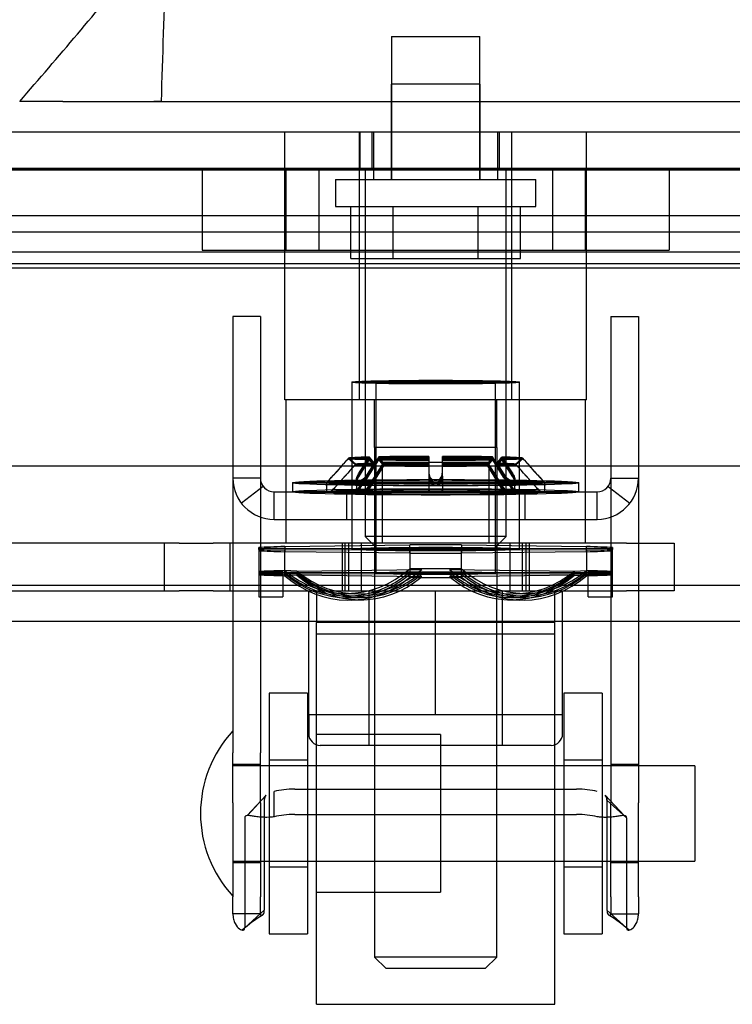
# Model space of a CAD drawing. Header units: inches. Extents: x 1 to 359, y -2 to 239.
# Tile 76 of 99: x 125.63 to 127.5, y 218.68 to 221.26. Entities that reach past the tile are written whole.
import ezdxf
from ezdxf.lldxf.tags import DXFTag

# ---------------------------------------------------------------- set-up
doc = ezdxf.new("R2010")
doc.units = ezdxf.units.IN
doc.header["$MEASUREMENT"] = 0
for name, color, linetype in [('COM70220', 7, 'Continuous'), ('COM70838', 7, 'Continuous'), ('COM70839-3', 7, 'Continuous'), ('COM71195-6', 7, 'Continuous'), ('COM71302-1', 7, 'Continuous'), ('COM71303-1', 7, 'Continuous'), ('Default', 7, 'Continuous'), ('HAN13068', 7, 'Continuous'), ('HAN13068_NUT', 7, 'Continuous'), ('HAN13068_SCREW', 7, 'Continuous'), ('HAN_NUT', 7, 'Continuous'), ('NTS18147', 7, 'Continuous'), ('ROL87452', 7, 'Continuous'), ('RVT17786', 7, 'Continuous'), ('RVT19000', 7, 'Continuous'), ('SPC87322', 7, 'Continuous'), ('STD26122', 7, 'Continuous'), ('WAF25376', 7, 'Continuous'), ('WAM30038', 7, 'Continuous')]:
    doc.layers.add(name, color=color, linetype=linetype)
tags = doc.linetypes.add('HIDDEN2', pattern=[0.1875, 0.125, -0.0625]).pattern_tags.tags
tags[6:7] = [DXFTag(74, 4), DXFTag(75, 0), DXFTag(340, '0'), DXFTag(46, 0.0), DXFTag(50, 0.0), DXFTag(44, 0.0), DXFTag(45, 0.0)]
tags[4:5] = [DXFTag(74, 4), DXFTag(75, 0), DXFTag(340, '0'), DXFTag(46, 0.0), DXFTag(50, 0.0), DXFTag(44, 0.0), DXFTag(45, 0.0)]

# ---------------------------------------------------------------- blocks, each defined once
blk = doc.blocks.new('SE3')
at = {"layer": 'COM70220', "color": 7, "linetype": 'HIDDEN2'}
for p, q in [((124.8294, 220.8729), (145.2974, 220.8729)), ((124.8294, 220.8719), (145.2974, 220.8719)), ((124.8294, 220.8699), (145.2974, 220.8699)), ((124.8294, 220.6239), (145.2974, 220.6239))]:
    blk.add_line(p, q, dxfattribs=at)
at = {"layer": 'COM70838', "color": 7, "linetype": 'HIDDEN2'}
for p, q in [((126.0488, 219.8919), (125.3354, 219.8919)), ((126.0089, 219.8919), (126.0089, 219.7669)), ((126.0488, 219.8919), (126.1372, 219.8919)), ((127.2204, 219.8919), (126.1372, 219.8919)), ((126.1819, 219.7669), (126.1819, 219.8919)), ((126.4754, 219.8919), (126.4754, 219.7669)), ((126.5254, 219.8919), (126.5254, 219.7669)), ((126.9154, 219.7669), (126.9154, 219.8919)), ((126.9654, 219.8919), (126.9654, 219.7669)), ((127.2204, 219.8919), (127.3454, 219.8919)), ((127.3454, 219.8919), (127.3454, 219.7669)), ((125.3904, 219.7669), (126.0488, 219.7669)), ((126.1372, 219.7669), (126.0488, 219.7669)), ((126.1372, 219.7669), (126.7027, 219.7669)), ((126.7381, 219.7669), (127.2204, 219.7669)), ((127.3454, 219.7669), (127.2204, 219.7669))]:
    blk.add_line(p, q, dxfattribs=at)
at = {"layer": 'COM70839-3', "color": 7, "linetype": 'HIDDEN2'}
for p, q in [((126.2612, 220.485), (126.1892, 220.485)), ((126.1892, 220.485), (126.1892, 220.4399)), ((126.2612, 220.485), (126.2612, 220.4399)), ((127.1796, 220.485), (127.2516, 220.485)), ((127.1796, 220.485), (127.1796, 220.4399)), ((127.2516, 220.485), (127.2516, 220.4399)), ((126.1892, 220.4399), (126.1892, 219.3426)), ((126.2612, 220.4399), (126.2612, 219.3426)), ((127.1796, 220.4399), (127.1796, 219.3426)), ((127.2516, 220.4399), (127.2516, 219.3426)), ((126.2612, 220.0619), (126.1892, 220.0619)), ((127.1796, 220.0619), (127.2516, 220.0619)), ((126.2687, 220.04), (126.2116, 219.9962)), ((127.1722, 220.04), (127.2293, 219.9962)), ((126.2972, 220.0259), (127.1436, 220.0259)), ((126.2972, 219.9539), (126.2972, 220.0259)), ((126.4864, 220.0259), (126.4864, 219.9539)), ((126.5799, 220.0259), (126.5799, 219.9539)), ((126.8609, 219.9539), (126.8609, 220.0259)), ((126.9544, 220.0259), (126.9544, 219.9539)), ((127.1436, 219.9539), (127.1436, 220.0259)), ((126.2972, 219.9539), (127.1436, 219.9539)), ((126.1892, 219.2115), (126.1892, 219.3426)), ((126.2612, 219.2115), (126.2612, 219.3426)), ((127.1796, 219.3426), (127.1796, 219.2115)), ((127.2516, 219.3426), (127.2516, 219.2115)), ((126.2612, 219.312), (126.1892, 219.312)), ((127.2516, 219.312), (127.1796, 219.312)), ((126.2761, 219.2312), (126.2265, 219.1779)), ((126.2761, 219.2312), (126.2272, 219.1778)), ((126.2972, 219.1746), (126.2972, 219.2409)), ((126.3511, 219.2471), (127.0897, 219.2471)), ((127.2143, 219.1779), (127.1647, 219.2312)), ((126.1892, 219.2115), (126.1892, 218.9648)), ((126.2612, 219.2115), (126.2612, 218.9648)), ((126.2715, 219.218), (126.2715, 218.93)), ((127.1693, 219.218), (127.2207, 219.1716)), ((127.1693, 219.218), (127.1693, 218.93)), ((127.1796, 218.9648), (127.1796, 219.2115)), ((127.2516, 218.9648), (127.2516, 219.2115)), ((126.3511, 219.1808), (127.0897, 219.1808)), ((126.2201, 219.1716), (126.2201, 218.8836)), ((127.2207, 219.1716), (127.2207, 218.8836)), ((126.1892, 219.055), (126.2612, 219.055)), ((127.1796, 219.055), (127.2516, 219.055)), ((126.1892, 218.9206), (126.1892, 218.9648)), ((126.2612, 218.9206), (126.2612, 218.9648)), ((127.1796, 218.9648), (127.1796, 218.9206)), ((127.2516, 218.9648), (127.2516, 218.9206)), ((126.2612, 218.9206), (126.1892, 218.9206)), ((126.2715, 218.93), (126.2201, 218.8836)), ((127.1693, 218.93), (127.2207, 218.8836)), ((127.1796, 218.9206), (127.2516, 218.9206))]:
    blk.add_line(p, q, dxfattribs=at)
for centre, radius, start, end in [((126.2972, 220.0619), 0.108, 180, 270), ((126.2972, 220.0619), 0.036, 180, 270), ((127.1436, 220.0619), 0.108, 270, 0), ((127.1436, 220.0619), 0.036, 270, 0), ((126.4254, 218.6451), 0.3145, 120.315, 132.2871), ((126.4251, 218.6455), 0.314, 120.3108, 132.3001), ((127.0157, 218.6455), 0.314, 47.6999, 59.6892), ((127.0154, 218.6451), 0.3145, 47.7129, 59.685)]:
    blk.add_arc(centre, radius, start, end, dxfattribs=at)
for centre, major_axis, start_param, end_param in [((126.3511, 219.208), (-0.1, 0), 4.712389, 5.281717), ((127.0897, 219.208), (0.1, 0), 1.001468, 1.570796), ((126.3511, 219.1417), (0.1, 0), 1.570796, 2.140125), ((127.0897, 219.1417), (0.1, 0), 1.001468, 1.570796)]:
    blk.add_ellipse(centre, major_axis=major_axis, ratio=0.390731, start_param=start_param, end_param=end_param, dxfattribs=at)
for points, knots in [([(126.2715, 219.218), (126.2715, 219.2185), (126.2715, 219.2189), (126.2716, 219.2195), (126.2716, 219.2197), (126.2716, 219.22), (126.2716, 219.2201), (126.2717, 219.2211), (126.2717, 219.2218), (126.2721, 219.2239), (126.2724, 219.2252), (126.2737, 219.2284), (126.2748, 219.23), (126.2764, 219.2314)], [0, 0, 0, 0, 0.03125, 0.03125, 0.046875, 0.046875, 0.0625, 0.0625, 0.125, 0.125, 0.25, 0.25, 0.4585815, 0.4585815, 0.4585815, 0.4585815]), ([(127.1693, 219.218), (127.1693, 219.2185), (127.1693, 219.2189), (127.1693, 219.2195), (127.1693, 219.2197), (127.1692, 219.22), (127.1692, 219.2201), (127.1692, 219.2211), (127.1691, 219.2218), (127.1688, 219.2239), (127.1684, 219.2252), (127.1671, 219.2284), (127.166, 219.23), (127.1644, 219.2314)], [0, 0, 0, 0, 0.03125, 0.03125, 0.046875, 0.046875, 0.0625, 0.0625, 0.125, 0.125, 0.25, 0.25, 0.4585815, 0.4585815, 0.4585815, 0.4585815]), ([(126.2972, 219.1746), (126.2956, 219.1744), (126.2924, 219.174), (126.2861, 219.1735), (126.2785, 219.1732), (126.27, 219.1733), (126.2597, 219.1739), (126.2485, 219.1752), (126.2376, 219.177), (126.2296, 219.1781), (126.2246, 219.1779), (126.2218, 219.1765), (126.2204, 219.1746), (126.2202, 219.1726), (126.2201, 219.1716)], [0, 0, 0, 0, 0.040175, 0.080102, 0.158226, 0.23381, 0.30692, 0.445198, 0.573002, 0.690655, 0.799398, 0.868041, 0.934412, 1, 1, 1, 1]), ([(127.2207, 219.1716), (127.2207, 219.1723), (127.2205, 219.1738), (127.2198, 219.1756), (127.2185, 219.1768), (127.2146, 219.1785), (127.2062, 219.1775), (127.1943, 219.1756), (127.1859, 219.1745), (127.1779, 219.1737), (127.168, 219.1732), (127.1563, 219.1733), (127.1479, 219.1742), (127.1436, 219.1746)], [0, 0, 0, 0, 0.049102, 0.098523, 0.149018, 0.200844, 0.426475, 0.554365, 0.622319, 0.692911, 0.79099, 0.893216, 1, 1, 1, 1]), ([(126.1892, 218.9206), (126.1892, 218.9197), (126.1892, 218.919), (126.1893, 218.918), (126.1893, 218.9178), (126.1893, 218.9173), (126.1893, 218.9173), (126.1894, 218.9156), (126.1895, 218.9146), (126.1899, 218.9109), (126.1903, 218.9087), (126.1917, 218.9025), (126.1932, 218.8986), (126.1981, 218.8885), (126.2023, 218.8839), (126.2102, 218.8782), (126.2138, 218.8773), (126.2175, 218.8781), (126.2185, 218.8788), (126.2193, 218.8799), (126.2194, 218.8802), (126.2196, 218.8806), (126.2196, 218.8808), (126.2197, 218.8811), (126.2198, 218.8813), (126.2199, 218.8819), (126.22, 218.8826), (126.2201, 218.8836)], [0, 0, 0, 0, 0.015625, 0.015625, 0.023438, 0.023438, 0.03125, 0.03125, 0.0625, 0.0625, 0.125, 0.125, 0.25, 0.25, 0.5, 0.5, 0.75, 0.75, 0.875, 0.875, 0.90625, 0.90625, 0.921875, 0.921875, 0.9375, 0.9375, 1, 1, 1, 1]), ([(126.2612, 218.9206), (126.2612, 218.9203), (126.2612, 218.9198), (126.2614, 218.9188), (126.2617, 218.9178), (126.2623, 218.9169), (126.2639, 218.9156), (126.2672, 218.9162), (126.2697, 218.92), (126.2708, 218.9235), (126.2712, 218.9254), (126.2714, 218.9276), (126.2715, 218.9292), (126.2715, 218.93)], [0, 0, 0, 0, 0.026381, 0.052905, 0.106971, 0.162948, 0.220486, 0.464488, 0.727123, 0.794792, 0.862936, 0.931376, 1, 1, 1, 1]), ([(127.1693, 218.93), (127.1693, 218.9292), (127.1694, 218.9276), (127.1696, 218.9254), (127.17, 218.9235), (127.1711, 218.92), (127.1737, 218.9162), (127.1769, 218.9156), (127.1785, 218.9169), (127.1791, 218.9178), (127.1795, 218.9188), (127.1796, 218.9198), (127.1796, 218.9203), (127.1796, 218.9206)], [0, 0, 0, 0, 0.068623, 0.137063, 0.205208, 0.272877, 0.535512, 0.779514, 0.837052, 0.893029, 0.947093, 0.973617, 1, 1, 1, 1]), ([(127.2207, 218.8836), (127.2208, 218.8831), (127.2208, 218.8827), (127.2209, 218.8821), (127.2209, 218.882), (127.221, 218.8817), (127.221, 218.8816), (127.2212, 218.8807), (127.2214, 218.8802), (127.2223, 218.8788), (127.2233, 218.8781), (127.2271, 218.8773), (127.2306, 218.8782), (127.2385, 218.8839), (127.2427, 218.8886), (127.2477, 218.8985), (127.2491, 218.9026), (127.2503, 218.9076), (127.2505, 218.9087), (127.2509, 218.9109), (127.2511, 218.9123), (127.2513, 218.9139), (127.2513, 218.9144), (127.2514, 218.9153), (127.2514, 218.9156), (127.2515, 218.9163), (127.2515, 218.9168), (127.2516, 218.9176), (127.2516, 218.9188), (127.2516, 218.9206)], [0, 0, 0, 0, 0.03125, 0.03125, 0.046875, 0.046875, 0.0625, 0.0625, 0.125, 0.125, 0.25, 0.25, 0.5, 0.5, 0.75, 0.75, 0.875, 0.875, 0.90625, 0.90625, 0.9375, 0.9375, 0.953125, 0.953125, 0.960938, 0.960938, 0.96875, 0.96875, 1, 1, 1, 1])]:
    blk.add_open_spline(points, degree=3, knots=knots, dxfattribs=at)
for points in [[(126.2759, 219.2309), (126.2728, 219.2278), (126.2715, 219.2236), (126.2715, 219.218)], [(127.165, 219.2309), (127.168, 219.2278), (127.1693, 219.2236), (127.1693, 219.218)]]:
    blk.add_open_spline(points, degree=3, dxfattribs=at)
at = {"layer": 'COM71195-6', "color": 7, "linetype": 'Continuous'}
for p, q in [((124.2534, 220.9689), (145.8734, 220.9689)), ((124.1585, 220.0939), (145.9683, 220.0939))]:
    blk.add_line(p, q, dxfattribs=at)
at = {"layer": 'COM71195-6', "color": 7, "linetype": 'HIDDEN2'}
for p, q in [((126.522, 220.9689), (126.522, 220.8739)), ((126.5534, 220.9689), (126.5534, 220.8739)), ((126.8874, 220.8739), (126.8874, 220.9689)), ((126.9189, 220.9689), (126.9189, 220.8739)), ((124.2534, 220.8739), (145.8734, 220.8739))]:
    blk.add_line(p, q, dxfattribs=at)
at = {"layer": 'COM71302-1', "color": 7, "linetype": 'HIDDEN2'}
for p, q in [((145.5004, 220.7493), (124.4624, 220.7493)), ((124.7124, 220.7068), (145.5004, 220.7068)), ((145.5004, 220.6543), (124.4628, 220.6543)), ((124.7124, 220.6132), (145.5004, 220.6132)), ((98.9104, 219.6869), (146.7804, 219.6869))]:
    blk.add_line(p, q, dxfattribs=at)
at = {"layer": 'COM71302-1', "color": 7, "linetype": 'Continuous'}
blk.add_line((98.9104, 219.7819), (146.7804, 219.7819), dxfattribs=at)
at = {"layer": 'COM71303-1', "color": 7, "linetype": 'HIDDEN2'}
blk.add_line((145.5004, 220.7489), (124.7124, 220.7489), dxfattribs=at)
at = {"layer": 'HAN13068', "color": 7, "linetype": 'HIDDEN2'}
for p, q in [((126.8369, 221.0939), (126.6039, 221.0939)), ((126.6039, 221.0939), (126.6039, 220.8439)), ((126.8369, 220.8439), (126.8369, 221.0939)), ((126.0019, 221.0489), (125.982, 221.0489)), ((126.3249, 220.2669), (126.3249, 220.9689)), ((126.5208, 220.2669), (126.5208, 220.9689)), ((126.5579, 220.9689), (126.5579, 220.8439)), ((126.8829, 220.8439), (126.8829, 220.9689)), ((126.92, 220.2669), (126.92, 220.9689)), ((127.1159, 220.2669), (127.1159, 220.9689)), ((126.5208, 220.2669), (126.3249, 220.2669)), ((126.92, 220.2669), (126.5208, 220.2669)), ((126.5604, 220.1419), (126.5604, 220.2669)), ((126.8804, 220.1419), (126.8804, 220.2669)), ((127.1159, 220.2669), (126.92, 220.2669)), ((126.7204, 220.1419), (126.5604, 220.1419)), ((126.8804, 220.1419), (126.7204, 220.1419)), ((126.5604, 219.7669), (126.5604, 218.8069)), ((126.8804, 218.8069), (126.8804, 219.7669)), ((126.8804, 218.8069), (126.5604, 218.8069)), ((126.5604, 218.8069), (126.5904, 218.7769)), ((126.8504, 218.7769), (126.8804, 218.8069)), ((126.8504, 218.7769), (126.5904, 218.7769))]:
    blk.add_line(p, q, dxfattribs=at)
at = {"layer": 'HAN13068', "color": 7, "linetype": 'Continuous'}
for p, q in [((125.7439, 221.0489), (125.6306, 221.0489)), ((125.7439, 221.0489), (125.8216, 221.0489)), ((125.8216, 221.0489), (126.0019, 221.0489)), ((126.0019, 221.0489), (127.6192, 221.0489))]:
    blk.add_line(p, q, dxfattribs=at)
blk.add_arc((113.5147, 231.5933), 16.0617, 318.96729, 320.62542, dxfattribs=at)
blk.add_open_spline([(126.0019, 221.0489), (126.0056, 221.1673), (126.0094, 221.2856), (126.0131, 221.4039)], degree=3, dxfattribs=at)
at = {"layer": 'HAN13068_NUT', "color": 7, "linetype": 'HIDDEN2'}
for p, q in [((126.3879, 219.4419), (126.3879, 219.7669)), ((126.5454, 219.7669), (126.5454, 219.3619)), ((126.7204, 219.4419), (126.7204, 219.7669)), ((126.8954, 219.3619), (126.8954, 219.7669)), ((127.0529, 219.4419), (127.0529, 219.7669)), ((126.5542, 219.4419), (126.3879, 219.4419)), ((126.3879, 219.4419), (126.3879, 219.3919)), ((126.7204, 219.4419), (126.5542, 219.4419)), ((126.8867, 219.4419), (126.7204, 219.4419)), ((127.0529, 219.4419), (126.8867, 219.4419)), ((127.0529, 219.3919), (127.0529, 219.4419)), ((127.0229, 219.3619), (126.4179, 219.3619))]:
    blk.add_line(p, q, dxfattribs=at)
for centre, start, end in [((126.4179, 219.3919), 180, 270), ((127.0229, 219.3919), 270, 0)]:
    blk.add_arc(centre, 0.03, start, end, dxfattribs=at)
at = {"layer": 'HAN13068_SCREW', "color": 7, "linetype": 'HIDDEN2'}
for p, q in [((126.6044, 221.2189), (126.8364, 221.2189)), ((126.6044, 221.2189), (126.6044, 220.8439)), ((126.8364, 220.8439), (126.8364, 221.2189)), ((126.4579, 220.8439), (126.9829, 220.8439)), ((126.4579, 220.8439), (126.4579, 220.7739)), ((126.9829, 220.7739), (126.9829, 220.8439)), ((126.4579, 220.7739), (126.9829, 220.7739)), ((126.4981, 220.6369), (126.4981, 220.7739)), ((126.6093, 220.6369), (126.6093, 220.7739)), ((126.8316, 220.6369), (126.8316, 220.7739)), ((126.9427, 220.6369), (126.9427, 220.7739)), ((126.4981, 220.6369), (126.6093, 220.6369)), ((126.6093, 220.6369), (126.8316, 220.6369)), ((126.8316, 220.6369), (126.9427, 220.6369))]:
    blk.add_line(p, q, dxfattribs=at)
at = {"layer": 'HAN_NUT', "color": 7, "linetype": 'HIDDEN2'}
for p, q in [((126.1084, 220.8739), (126.1084, 220.6589)), ((126.3279, 220.8739), (126.3279, 220.6589)), ((126.4144, 220.8739), (126.4144, 220.6589)), ((127.0264, 220.8739), (127.0264, 220.6589)), ((127.1129, 220.6589), (127.1129, 220.8739)), ((127.3324, 220.8739), (127.3324, 220.6589)), ((126.1084, 220.6589), (126.4144, 220.6589)), ((126.4144, 220.6589), (127.0264, 220.6589)), ((127.0264, 220.6589), (127.3324, 220.6589))]:
    blk.add_line(p, q, dxfattribs=at)
at = {"layer": 'NTS18147', "color": 7, "linetype": 'HIDDEN2'}
for p, q in [((126.5004, 220.3134), (126.5004, 219.8759)), ((126.5004, 220.3134), (126.5004, 219.876)), ((126.5639, 220.3134), (126.5639, 219.8129)), ((126.5639, 220.3134), (126.5639, 219.813)), ((126.8769, 219.8129), (126.8769, 220.3134)), ((126.8769, 219.813), (126.8769, 220.3134)), ((126.9404, 219.8759), (126.9404, 220.3134)), ((126.9404, 219.876), (126.9404, 220.3134)), ((126.2574, 219.877), (126.2574, 219.8801)), ((126.2574, 219.8748), (126.2574, 219.877)), ((126.2574, 219.8748), (126.2574, 219.8118)), ((126.3254, 219.8827), (126.6524, 219.8869)), ((126.3254, 219.8827), (126.3254, 219.8692)), ((126.3254, 219.8777), (126.6524, 219.8789)), ((126.3254, 219.8777), (126.3254, 219.8741)), ((126.6524, 219.873), (126.3254, 219.8741)), ((126.3254, 219.8111), (126.3254, 219.8741)), ((126.6524, 219.865), (126.6524, 219.8869)), ((126.6524, 219.873), (126.6524, 219.8789)), ((126.6524, 219.873), (126.6524, 219.81)), ((126.7884, 219.8869), (127.1154, 219.8827)), ((126.7884, 219.8869), (126.7884, 219.865)), ((126.7884, 219.8789), (127.1154, 219.8777)), ((126.7884, 219.8789), (126.7884, 219.873)), ((127.1154, 219.8741), (126.7884, 219.873)), ((126.7884, 219.81), (126.7884, 219.873)), ((127.1154, 219.8692), (127.1154, 219.8827)), ((127.1154, 219.8741), (127.1154, 219.8777)), ((127.1154, 219.8741), (127.1154, 219.8111)), ((127.1834, 219.8801), (127.1834, 219.877)), ((127.1834, 219.877), (127.1834, 219.8748)), ((127.1834, 219.8118), (127.1834, 219.8748)), ((126.2574, 219.8718), (126.2574, 219.8118)), ((126.6524, 219.865), (126.3254, 219.8692)), ((126.3254, 219.8062), (126.3254, 219.8692)), ((126.6524, 219.865), (126.6524, 219.8021)), ((127.1154, 219.8692), (126.7884, 219.865)), ((126.7884, 219.8021), (126.7884, 219.865)), ((127.1154, 219.8692), (127.1154, 219.8062)), ((127.1834, 219.8118), (127.1834, 219.8718)), ((126.3569, 219.8186), (126.6839, 219.8227)), ((126.6839, 219.8227), (126.6524, 219.8239)), ((126.7569, 219.8227), (126.7884, 219.8239)), ((126.7569, 219.8227), (127.0839, 219.8186)), ((126.3204, 219.8172), (126.2574, 219.8172)), ((126.3204, 219.8141), (126.2574, 219.8141)), ((126.3204, 219.8118), (126.2574, 219.8118)), ((126.2574, 219.8118), (126.2574, 219.7509)), ((126.3204, 219.8088), (126.2574, 219.8088)), ((126.2574, 219.8088), (126.2574, 219.7509)), ((126.3204, 219.8141), (126.3204, 219.8172)), ((126.3204, 219.8118), (126.3204, 219.8141)), ((126.3204, 219.8118), (126.3204, 219.7509)), ((126.3204, 219.8088), (126.3204, 219.7509)), ((126.3569, 219.8186), (126.3254, 219.8198)), ((126.3569, 219.8144), (126.3254, 219.8147)), ((126.3569, 219.8115), (126.3254, 219.8111)), ((126.3569, 219.8074), (126.3254, 219.8062)), ((126.3569, 219.8144), (126.6839, 219.8155)), ((126.6839, 219.8103), (126.3569, 219.8115)), ((126.6839, 219.8033), (126.3569, 219.8074)), ((126.6839, 219.8155), (126.6524, 219.8159)), ((126.6839, 219.8103), (126.6524, 219.81)), ((126.6839, 219.8033), (126.6524, 219.8021)), ((126.7569, 219.8155), (126.7884, 219.8159)), ((126.7569, 219.8155), (127.0839, 219.8144)), ((127.0839, 219.8115), (126.7569, 219.8103)), ((126.7569, 219.8103), (126.7884, 219.81)), ((127.0839, 219.8074), (126.7569, 219.8033)), ((126.7569, 219.8033), (126.7884, 219.8021)), ((127.0839, 219.8186), (127.1154, 219.8198)), ((127.0839, 219.8144), (127.1154, 219.8147)), ((127.0839, 219.8115), (127.1154, 219.8111)), ((127.0839, 219.8074), (127.1154, 219.8062)), ((127.1204, 219.8172), (127.1204, 219.8141)), ((127.1204, 219.8172), (127.1834, 219.8172)), ((127.1204, 219.8141), (127.1204, 219.8118)), ((127.1204, 219.8141), (127.1834, 219.8141)), ((127.1204, 219.8118), (127.1834, 219.8118)), ((127.1204, 219.7509), (127.1204, 219.8118)), ((127.1204, 219.8088), (127.1834, 219.8088)), ((127.1204, 219.7509), (127.1204, 219.8088)), ((127.1834, 219.7509), (127.1834, 219.8118)), ((127.1834, 219.7509), (127.1834, 219.8088)), ((126.2574, 219.7509), (126.3204, 219.7509)), ((126.2574, 219.7509), (126.3204, 219.7509)), ((126.4768, 219.76), (126.5083, 219.7588)), ((126.4857, 219.7533), (126.5172, 219.753)), ((126.4922, 219.7486), (126.5237, 219.7489)), ((126.9172, 219.7489), (126.9487, 219.7486)), ((126.9237, 219.753), (126.9552, 219.7533)), ((126.9326, 219.7588), (126.9641, 219.76)), ((127.1204, 219.7509), (127.1834, 219.7509)), ((127.1204, 219.7509), (127.1834, 219.7509)), ((126.5011, 219.7423), (126.5326, 219.7435)), ((126.9083, 219.7435), (126.9398, 219.7423))]:
    blk.add_line(p, q, dxfattribs=at)
for centre, start, end in [((126.7204, 135.8018), 89.953641, 90.046359), ((126.7204, 303.9501), 269.953641, 270.046359), ((126.7204, 135.7388), 89.953641, 90.046359), ((126.7204, 303.8871), 269.953641, 270.046359)]:
    blk.add_arc(centre, 84.0771, start, end, dxfattribs=at)
for centre, major_axis, ratio in [((126.7204, 220.3134), (0.22, 0), 0.022078), ((126.7204, 220.3134), (-0.22, 0), 0.005892), ((126.7204, 220.3134), (0.1565, 0), 0.022078), ((126.7204, 220.3134), (-0.1565, 0), 0.005892), ((126.7204, 219.876), (0.22, 0), 0.022078), ((126.7204, 219.8759), (-0.22, 0), 0.005892), ((126.7204, 219.813), (0.1565, 0), 0.022078), ((126.7204, 219.8129), (-0.1565, 0), 0.005892)]:
    blk.add_ellipse(centre, major_axis=major_axis, ratio=ratio, dxfattribs=at)
for centre, major_axis, ratio, start_param, end_param in [((126.7204, 219.876), (-0.5, 0), 0.022078, -0.660077, -0.38712), ((126.7204, 219.8759), (-0.5, 0), 0.005892, -0.660077, -0.38712), ((126.7204, 219.8759), (-0.5, 0), 0.005892, 0.38712, 0.660077), ((126.7204, 219.876), (-0.5, 0), 0.022078, 4.575911, 4.848867), ((126.7204, 219.876), (0.5, 0), 0.022078, 0.38712, 0.660077), ((126.7204, 219.8759), (0.5, 0), 0.005892, 0.38712, 0.660077), ((126.7204, 219.8759), (0.5, 0), 0.005892, -0.660077, -0.38712), ((126.7204, 219.876), (-0.5, 0), 0.022078, 0.38712, 0.660077), ((126.7204, 219.876), (0.5, 0), 0.022078, 4.575911, 4.848867), ((126.7204, 219.876), (0.5, 0), 0.022078, -0.660077, -0.38712), ((126.4889, 220.0781), (0.0122, 0.3181), 0.865814, 2.551021, 3.820441), ((126.5204, 220.0769), (0.0122, 0.3181), 0.865814, 2.551021, 3.820441), ((126.7204, 219.813), (0.5, 0), 0.022078, 1.434318, 1.707275), ((126.9204, 220.0769), (-0.0122, 0.3181), 0.865814, 2.462745, 3.732164), ((126.9519, 220.0781), (-0.0122, 0.3181), 0.865814, 2.462745, 3.732164), ((126.7204, 219.813), (-0.5, 0), 0.022078, -0.660077, -0.38712), ((126.7204, 219.8129), (-0.5, 0), 0.005892, -0.660077, -0.38712), ((126.7204, 219.8129), (-0.5, 0), 0.005892, 0.38712, 0.660077), ((126.7204, 219.813), (-0.5, 0), 0.022078, 0.38712, 0.660077), ((126.4889, 220.0716), (0.0032, 0.3183), 0.86601, 2.518666, 3.788085), ((126.4889, 220.0669), (-0.0032, 0.3183), 0.86601, 2.4951, 3.764519), ((126.4889, 220.0604), (-0.0122, 0.3181), 0.865814, 2.462745, 3.732164), ((126.5204, 220.0713), (0.0032, 0.3183), 0.86601, 2.518666, 3.788085), ((126.5204, 220.0672), (-0.0032, 0.3183), 0.86601, 2.4951, 3.764519), ((126.5204, 220.0616), (-0.0122, 0.3181), 0.865814, 2.462745, 3.732164), ((126.7204, 219.813), (-0.5, 0), 0.022078, 1.434318, 1.707275), ((126.9204, 220.0713), (-0.0032, 0.3183), 0.86601, 2.4951, 3.764519), ((126.9204, 220.0672), (0.0032, 0.3183), 0.86601, 2.518666, 3.788085), ((126.9204, 220.0616), (0.0122, 0.3181), 0.865814, 2.551021, 3.820441), ((126.9519, 220.0716), (-0.0032, 0.3183), 0.86601, 2.4951, 3.764519), ((126.9519, 220.0669), (0.0032, 0.3183), 0.86601, 2.518666, 3.788085), ((126.9519, 220.0604), (0.0122, 0.3181), 0.865814, 2.551021, 3.820441), ((126.7204, 219.813), (0.5, 0), 0.022078, 0.38712, 0.660077), ((126.7204, 219.8129), (0.5, 0), 0.005892, 0.38712, 0.660077), ((126.7204, 219.8129), (0.5, 0), 0.005892, -0.660077, -0.38712), ((126.7204, 219.813), (0.5, 0), 0.022078, -0.660077, -0.38712)]:
    blk.add_ellipse(centre, major_axis=major_axis, ratio=ratio, start_param=start_param, end_param=end_param, dxfattribs=at)
at = {"layer": 'ROL87452', "color": 7, "linetype": 'HIDDEN2'}
for p, q in [((126.4079, 218.6835), (126.4079, 219.6835)), ((127.0329, 219.6835), (126.4079, 219.6835)), ((127.0329, 218.6835), (127.0329, 219.6835)), ((126.7329, 219.39), (126.4079, 219.39)), ((126.7329, 219.39), (126.7329, 218.977)), ((127.0329, 219.3085), (126.7329, 219.3085)), ((126.7329, 219.0585), (127.0329, 219.0585)), ((126.4079, 218.977), (126.7329, 218.977)), ((126.4079, 218.6835), (127.0329, 218.6835))]:
    blk.add_line(p, q, dxfattribs=at)
at = {"layer": 'RVT17786', "color": 7, "linetype": 'HIDDEN2'}
for p, q in [((127.3992, 219.3085), (126.1892, 219.3085)), ((127.3992, 219.3085), (127.3992, 219.0585)), ((126.1892, 219.0585), (127.3992, 219.0585))]:
    blk.add_line(p, q, dxfattribs=at)
for start, end in [(137.1291, 180), (180, 222.8709)]:
    blk.add_arc((126.4224, 219.1835), 0.3182, start, end, dxfattribs=at)
at = {"layer": 'RVT19000', "color": 7, "linetype": 'HIDDEN2'}
for p, q in [((126.5799, 220.1039), (126.8609, 220.1039)), ((126.5799, 220.1039), (126.5799, 219.8919)), ((126.8609, 219.8919), (126.8609, 220.1039)), ((126.5254, 219.8919), (126.5254, 219.7669)), ((126.9154, 219.7669), (126.9154, 219.8919)), ((126.4079, 219.7669), (126.4079, 219.6835)), ((126.7027, 219.7669), (126.7381, 219.7669)), ((127.0329, 219.6835), (127.0329, 219.7669)), ((126.4079, 219.6539), (127.0329, 219.6539))]:
    blk.add_line(p, q, dxfattribs=at)
at = {"layer": 'SPC87322', "color": 7, "linetype": 'HIDDEN2'}
for p, q in [((126.3279, 220.2669), (126.3279, 219.8919)), ((127.1129, 219.8919), (127.1129, 220.2669)), ((126.5604, 220.1419), (126.5604, 219.7669)), ((126.8804, 220.1419), (126.8804, 219.7669)), ((126.4829, 219.7669), (126.4829, 219.8919)), ((126.4929, 219.7669), (126.4929, 219.8919)), ((126.9479, 219.7669), (126.9479, 219.8919)), ((126.9579, 219.7669), (126.9579, 219.8919))]:
    blk.add_line(p, q, dxfattribs=at)
at = {"layer": 'STD26122', "color": 7, "linetype": 'HIDDEN2'}
for p, q in [((126.5354, 220.8739), (126.5354, 219.9089)), ((126.9054, 219.9089), (126.9054, 220.8739)), ((126.9054, 219.9089), (126.5354, 219.9089)), ((126.5354, 219.9089), (126.5704, 219.8739)), ((126.8704, 219.8739), (126.9054, 219.9089)), ((126.5704, 219.8739), (126.8704, 219.8739))]:
    blk.add_line(p, q, dxfattribs=at)
at = {"layer": 'WAF25376', "color": 7, "linetype": 'HIDDEN2'}
for p, q in [((126.2846, 219.4985), (126.2846, 218.8685)), ((126.3846, 219.4985), (126.2846, 219.4985)), ((126.3846, 219.4985), (126.3846, 218.8685)), ((127.0563, 219.4985), (127.0563, 218.8685)), ((127.1563, 219.4985), (127.0563, 219.4985)), ((127.1563, 219.4985), (127.1563, 218.8685)), ((126.3846, 219.3235), (126.2846, 219.3235)), ((127.1563, 219.3235), (127.0563, 219.3235)), ((126.2846, 219.0435), (126.3846, 219.0435)), ((127.0563, 219.0435), (127.1563, 219.0435)), ((126.2846, 218.8685), (126.3846, 218.8685)), ((127.0563, 218.8685), (127.1563, 218.8685))]:
    blk.add_line(p, q, dxfattribs=at)
at = {"layer": 'WAM30038', "color": 7, "linetype": 'HIDDEN2'}
for p, q in [((126.5101, 220.0983), (126.4922, 220.1142)), ((126.5101, 220.098), (126.4922, 220.114)), ((126.4922, 220.1138), (126.5101, 220.0978)), ((126.4922, 220.1135), (126.5101, 220.0975)), ((126.5183, 220.0729), (126.5466, 220.1171)), ((126.5183, 220.07), (126.5466, 220.1148)), ((126.5466, 220.113), (126.5183, 220.0679)), ((126.5466, 220.1106), (126.5183, 220.0651)), ((126.5714, 220.1177), (126.5431, 220.0734)), ((126.5714, 220.1149), (126.5431, 220.0702)), ((126.5431, 220.0678), (126.5714, 220.1129)), ((126.5431, 220.0645), (126.5714, 220.11)), ((126.5466, 220.1171), (126.5594, 220.1009)), ((126.5466, 220.1148), (126.5594, 220.0987)), ((126.5594, 220.0971), (126.5466, 220.113)), ((126.5594, 220.0949), (126.5466, 220.1106)), ((126.5841, 220.1015), (126.5714, 220.1177)), ((126.5841, 220.0989), (126.5714, 220.1149)), ((126.5714, 220.1129), (126.5841, 220.097)), ((126.5714, 220.11), (126.5841, 220.0944)), ((126.7029, 220.1189), (126.7029, 220.109)), ((126.7029, 220.1152), (126.7029, 220.1127)), ((126.7029, 220.1125), (126.7029, 220.0674)), ((126.7029, 220.1088), (126.7029, 220.063)), ((126.7379, 220.109), (126.7379, 220.1189)), ((126.7379, 220.1127), (126.7379, 220.1152)), ((126.7379, 220.0674), (126.7379, 220.1125)), ((126.7379, 220.063), (126.7379, 220.1088)), ((126.8695, 220.1177), (126.8567, 220.1015)), ((126.8695, 220.1149), (126.8567, 220.0989)), ((126.8567, 220.097), (126.8695, 220.1129)), ((126.8567, 220.0944), (126.8695, 220.11)), ((126.8977, 220.0734), (126.8695, 220.1177)), ((126.8977, 220.0702), (126.8695, 220.1149)), ((126.8695, 220.1129), (126.8977, 220.0678)), ((126.8695, 220.11), (126.8977, 220.0645)), ((126.8815, 220.1009), (126.8942, 220.1171)), ((126.8815, 220.0987), (126.8942, 220.1148)), ((126.8942, 220.113), (126.8815, 220.0971)), ((126.8942, 220.1106), (126.8815, 220.0949)), ((126.8942, 220.1171), (126.9225, 220.0729)), ((126.8942, 220.1148), (126.9225, 220.07)), ((126.9225, 220.0679), (126.8942, 220.113)), ((126.9225, 220.0651), (126.8942, 220.1106)), ((126.9487, 220.1142), (126.9307, 220.0983)), ((126.9487, 220.114), (126.9307, 220.098)), ((126.9307, 220.0978), (126.9487, 220.1138)), ((126.9307, 220.0975), (126.9487, 220.1135)), ((126.5594, 220.1009), (126.5183, 220.0368)), ((126.5594, 220.0987), (126.5183, 220.0339)), ((126.5183, 220.0318), (126.5594, 220.0971)), ((126.5183, 220.0289), (126.5594, 220.0949)), ((126.5431, 220.0373), (126.5841, 220.1015)), ((126.5431, 220.034), (126.5841, 220.0989)), ((126.5841, 220.097), (126.5431, 220.0317)), ((126.5841, 220.0944), (126.5431, 220.0284)), ((126.8567, 220.1015), (126.8977, 220.0373)), ((126.8567, 220.0989), (126.8977, 220.034)), ((126.8977, 220.0317), (126.8567, 220.097)), ((126.8977, 220.0284), (126.8567, 220.0944)), ((126.9225, 220.0368), (126.8815, 220.1009)), ((126.9225, 220.0339), (126.8815, 220.0987)), ((126.8815, 220.0971), (126.9225, 220.0318)), ((126.8815, 220.0949), (126.9225, 220.0289)), ((126.5132, 220.0597), (126.5132, 220.0513)), ((126.5132, 220.0566), (126.5132, 220.0544)), ((126.5132, 220.0544), (126.5132, 220.0248)), ((126.7029, 220.0674), (126.7029, 220.0313)), ((126.7029, 220.063), (126.7029, 220.0269)), ((126.7379, 220.0674), (126.7379, 220.0313)), ((126.7379, 220.063), (126.7379, 220.0269)), ((126.9276, 220.0513), (126.9276, 220.0597)), ((126.9276, 220.0544), (126.9276, 220.0566)), ((126.9276, 220.0248), (126.9276, 220.0544)), ((126.3454, 220.0499), (126.3454, 220.0259)), ((126.3454, 220.0499), (126.3454, 220.0259)), ((126.4346, 220.0499), (126.4346, 220.0259)), ((126.4346, 220.0499), (126.4346, 220.0259)), ((126.4459, 220.026), (126.4521, 220.033)), ((126.4521, 220.0328), (126.4459, 220.0258)), ((126.5132, 220.0513), (126.5132, 220.0217)), ((126.5183, 220.0368), (126.5147, 220.03)), ((126.5183, 220.0339), (126.5147, 220.027)), ((126.5147, 220.0249), (126.5183, 220.0318)), ((126.5379, 220.0305), (126.5431, 220.0373)), ((126.5379, 220.0271), (126.5431, 220.034)), ((126.5431, 220.0317), (126.5379, 220.0247)), ((126.7029, 220.0344), (126.7041, 220.0276)), ((126.7041, 220.0243), (126.7029, 220.0313)), ((126.7368, 220.0276), (126.7379, 220.0344)), ((126.7379, 220.0313), (126.7368, 220.0243)), ((126.8977, 220.0373), (126.903, 220.0305)), ((126.8977, 220.034), (126.903, 220.0271)), ((126.903, 220.0247), (126.8977, 220.0317)), ((126.9261, 220.03), (126.9225, 220.0368)), ((126.9261, 220.027), (126.9225, 220.0339)), ((126.9225, 220.0318), (126.9261, 220.0249)), ((126.9276, 220.0217), (126.9276, 220.0513)), ((126.9887, 220.033), (126.9949, 220.026)), ((126.9949, 220.0258), (126.9887, 220.0328)), ((127.0062, 220.0259), (127.0062, 220.0499)), ((127.0062, 220.0259), (127.0062, 220.0499)), ((127.0954, 220.0259), (127.0954, 220.0499)), ((127.0954, 220.0259), (127.0954, 220.0499))]:
    blk.add_line(p, q, dxfattribs=at)
for centre, radius, start, end in [((125.6282, 220.8045), 1.1044, 316.9031, 318.2489), ((125.9811, 220.4865), 0.6295, 316.0932, 318.4407), ((126.1898, 220.2971), 0.3479, 314.7288, 318.9426), ((126.7208, 220.0741), 0.0179, 177.5129, 268.8274), ((126.7209, 220.0696), 0.018, 177.0795, 268.3866), ((126.7211, 220.0665), 0.0182, 177.0252, 267.8228), ((126.7213, 220.062), 0.0184, 176.6648, 267.3584), ((126.72, 220.0742), 0.0179, 271.3521, 2.3076), ((126.7198, 220.0697), 0.0181, 271.8331, 2.7008), ((126.7198, 220.0664), 0.0181, 271.9292, 3.2228), ((126.7197, 220.0619), 0.0183, 272.3558, 3.6209), ((126.5418, 219.6492), 0.6134, 40.7905, 43.2328), ((127.9021, 220.8862), 1.2256, 221.8176, 223.0304), ((127.4817, 220.5068), 0.6594, 221.6126, 223.8535), ((127.2762, 220.3207), 0.3824, 221.2477, 225.0808)]:
    blk.add_arc(centre, radius, start, end, dxfattribs=at)
for centre, major_axis, ratio, start_param, end_param in [((126.7204, 220.1139), (-0.2289, 0), 0.022078, -0.708884, -0.076515), ((126.7204, 220.1139), (-0.2289, 0), 0.005892, -0.708884, -0.076515), ((126.7204, 220.1139), (-0.2289, 0), 0.005892, 0.076515, 0.708884), ((126.7204, 220.1139), (-0.2289, 0), 0.022078, 0.076515, 0.708884), ((126.7204, 220.1139), (-0.2289, 0), 0.022078, -1.494282, -0.861913), ((126.7204, 220.1139), (-0.2289, 0), 0.005892, -1.494282, -0.861913), ((126.7204, 220.1139), (-0.2289, 0), 0.005892, 0.861913, 1.494282), ((126.7204, 220.1139), (-0.2289, 0), 0.022078, 0.861913, 1.494282), ((126.7204, 220.1139), (0.2289, 0), 0.022078, 0.861913, 1.494282), ((126.7204, 220.1139), (0.2289, 0), 0.005892, 0.861913, 1.494282), ((126.7204, 220.1139), (0.2289, 0), 0.005892, -1.494282, -0.861913), ((126.7204, 220.1139), (0.2289, 0), 0.022078, -1.494282, -0.861913), ((126.7204, 220.1139), (0.2289, 0), 0.022078, 0.076515, 0.708884), ((126.7204, 220.1139), (0.2289, 0), 0.005892, 0.076515, 0.708884), ((126.7204, 220.1139), (0.2289, 0), 0.005892, -0.708884, -0.076515), ((126.7204, 220.1139), (0.2289, 0), 0.022078, -0.708884, -0.076515), ((126.7204, 220.0979), (-0.211, 0), 0.022078, -0.702364, -0.083034), ((126.7204, 220.0979), (-0.211, 0), 0.005892, -0.702364, -0.083034), ((126.7204, 220.0979), (-0.211, 0), 0.005892, 0.083034, 0.702364), ((126.7204, 220.0979), (-0.211, 0), 0.022078, 0.083034, 0.702364), ((126.7204, 220.0979), (-0.211, 0), 0.022078, -1.487763, -0.868432), ((126.7204, 220.0979), (-0.211, 0), 0.005892, -1.487763, -0.868432), ((126.7204, 220.0979), (-0.211, 0), 0.005892, 0.868432, 1.487763), ((126.7204, 220.0979), (-0.211, 0), 0.022078, 0.868432, 1.487763), ((126.7204, 220.0979), (0.211, 0), 0.022078, 0.868432, 1.487763), ((126.7204, 220.0979), (0.211, 0), 0.005892, 0.868432, 1.487763), ((126.7204, 220.0979), (0.211, 0), 0.005892, -1.487763, -0.868432), ((126.7204, 220.0979), (0.211, 0), 0.022078, -1.487763, -0.868432), ((126.7204, 220.0979), (0.211, 0), 0.022078, 0.083034, 0.702364), ((126.7204, 220.0979), (0.211, 0), 0.005892, 0.083034, 0.702364), ((126.7204, 220.0979), (0.211, 0), 0.005892, -0.702364, -0.083034), ((126.7204, 220.0979), (0.211, 0), 0.022078, -0.702364, -0.083034), ((126.7204, 220.0499), (0.2858, 0), 0.022078, 2.356194, 3.141593), ((126.7204, 220.0499), (-0.2858, 0), 0.022078, 4.712389, 5.497787), ((126.7204, 220.0499), (0.2858, 0), 0.022078, 0.785398, 1.570796), ((126.7204, 220.0499), (0.2858, 0), 0.022078, 0, 0.785398), ((126.7204, 220.0499), (0.2858, 0), 0.005892, 2.356194, 3.141593), ((126.7204, 220.0499), (-0.2858, 0), 0.005892, 0, 0.785398), ((126.7204, 220.0499), (-0.2858, 0), 0.022078, 0, 0.785398), ((126.7204, 220.0259), (-0.275, 0), 0.022078, -0.725904, -0.059494), ((126.5307, 220.0301), (0.0175, 0), 0.022078, 1.149741, 3.562648), ((126.7204, 220.0499), (0.2858, 0), 0.005892, 1.570796, 2.356194), ((126.7204, 220.0499), (-0.2858, 0), 0.005892, 0.785398, 1.570796), ((126.7204, 220.0499), (-0.2858, 0), 0.022078, 0.785398, 1.570796), ((126.7204, 220.0259), (-0.275, 0), 0.022078, -1.511302, -0.844892), ((126.7204, 220.0259), (-0.275, 0), 0.005892, -1.511302, -0.844892), ((126.7204, 220.0319), (0.0175, 0), 0.022078, 0.364343, 2.77725), ((126.7204, 220.0275), (0.0175, 0), 0.005892, 0.364343, 2.77725), ((126.7204, 220.0499), (0.2858, 0), 0.005892, 0.785398, 1.570796), ((126.7204, 220.0499), (-0.2858, 0), 0.005892, 1.570796, 2.356194), ((126.7204, 220.0499), (0.2858, 0), 0.022078, 4.712389, 5.497787), ((126.7204, 220.0259), (0.275, 0), 0.022078, 0.844892, 1.511302), ((126.7204, 220.0259), (0.275, 0), 0.005892, 0.844892, 1.511302), ((126.9101, 220.0301), (-0.0175, 0), 0.022078, 2.720537, 5.133444), ((126.7204, 220.0499), (0.2858, 0), 0.005892, 0, 0.785398), ((126.7204, 220.0499), (-0.2858, 0), 0.005892, 2.356194, 3.141593), ((126.7204, 220.0499), (-0.2858, 0), 0.022078, 2.356194, 3.141593), ((126.7204, 220.0259), (0.275, 0), 0.022078, 0.059494, 0.725904), ((126.4521, 220.0259), (0.0175, 0), 0.022078, 1.935139, 4.348046), ((126.4521, 220.0259), (0.0175, 0), 0.005892, 1.935139, 4.348046), ((126.7204, 220.0259), (-0.275, 0), 0.005892, -0.725904, -0.059494), ((126.7204, 220.0259), (-0.275, 0), 0.005892, 0.059494, 0.725904), ((126.7204, 220.0259), (-0.275, 0), 0.022078, 0.059494, 0.725904), ((126.5307, 220.0271), (0.0175, 0), 0.005892, 1.149741, 3.562648), ((126.5307, 220.0248), (0.0175, 0), 0.005892, 2.720537, 5.133444), ((126.5307, 220.0217), (0.0175, 0), 0.022078, 2.720537, 5.133444), ((126.7204, 220.0259), (-0.275, 0), 0.005892, 0.844892, 1.511302), ((126.7204, 220.0259), (-0.275, 0), 0.022078, 0.844892, 1.511302), ((126.7204, 220.0244), (-0.0175, 0), 0.005892, 0.364343, 2.77725), ((126.7204, 220.02), (-0.0175, 0), 0.022078, 0.364343, 2.77725), ((126.7204, 220.0259), (0.275, 0), 0.005892, -1.511302, -0.844892), ((126.7204, 220.0259), (0.275, 0), 0.022078, -1.511302, -0.844892), ((126.9101, 220.0271), (-0.0175, 0), 0.005892, 2.720537, 5.133444), ((126.9101, 220.0248), (-0.0175, 0), 0.005892, 1.149741, 3.562648), ((126.9101, 220.0217), (-0.0175, 0), 0.022078, 1.149741, 3.562648), ((126.7204, 220.0259), (0.275, 0), 0.005892, 0.059494, 0.725904), ((126.7204, 220.0259), (0.275, 0), 0.005892, -0.725904, -0.059494), ((126.7204, 220.0259), (0.275, 0), 0.022078, -0.725904, -0.059494), ((126.9887, 220.0259), (-0.0175, 0), 0.022078, 1.935139, 4.348046), ((126.9887, 220.0259), (-0.0175, 0), 0.005892, 1.935139, 4.348046)]:
    blk.add_ellipse(centre, major_axis=major_axis, ratio=ratio, start_param=start_param, end_param=end_param, dxfattribs=at)
for centre, major_axis, ratio in [((126.7204, 220.0499), (-0.375, 0), 0.022078), ((126.7204, 220.0499), (0.375, 0), 0.005892), ((126.7204, 220.0259), (-0.375, 0), 0.022078), ((126.7204, 220.0259), (0.375, 0), 0.005892)]:
    blk.add_ellipse(centre, major_axis=major_axis, ratio=ratio, dxfattribs=at)
for points, knots in [([(126.4922, 220.1142), (126.4807, 220.1014), (126.4692, 220.0886), (126.4578, 220.0757), (126.4559, 220.0736), (126.454, 220.0715), (126.4521, 220.0694)], [0, 0, 0, 0, 0.858552, 0.858552, 0.858552, 1, 1, 1, 1]), ([(126.4521, 220.0689), (126.454, 220.071), (126.4559, 220.0731), (126.4578, 220.0752), (126.4692, 220.0881), (126.4807, 220.1009), (126.4922, 220.1138)], [0, 0, 0, 0, 0.141448, 0.141448, 0.141448, 1, 1, 1, 1]), ([(126.4521, 220.0686), (126.454, 220.0707), (126.4559, 220.0728), (126.4578, 220.0749), (126.4692, 220.0878), (126.4807, 220.1006), (126.4922, 220.1135)], [0, 0, 0, 0, 0.141448, 0.141448, 0.141448, 1, 1, 1, 1]), ([(126.9887, 220.0694), (126.9868, 220.0715), (126.9849, 220.0736), (126.983, 220.0757), (126.9716, 220.0886), (126.9601, 220.1014), (126.9487, 220.1142)], [0, 0, 0, 0, 0.141448, 0.141448, 0.141448, 1, 1, 1, 1]), ([(126.9487, 220.1138), (126.9601, 220.1009), (126.9716, 220.0881), (126.983, 220.0752), (126.9849, 220.0731), (126.9868, 220.071), (126.9887, 220.0689)], [0, 0, 0, 0, 0.858552, 0.858552, 0.858552, 1, 1, 1, 1]), ([(126.9487, 220.1135), (126.9601, 220.1006), (126.9716, 220.0878), (126.983, 220.0749), (126.9849, 220.0728), (126.9868, 220.0707), (126.9887, 220.0686)], [0, 0, 0, 0, 0.858552, 0.858552, 0.858552, 1, 1, 1, 1]), ([(126.5101, 220.0978), (126.4922, 220.0777), (126.4743, 220.0576), (126.4564, 220.0375), (126.455, 220.0359), (126.4536, 220.0343), (126.4521, 220.0328)], [0, 0, 0, 0, 0.926871, 0.926871, 0.926871, 1, 1, 1, 1]), ([(126.5101, 220.0975), (126.4922, 220.0774), (126.4743, 220.0573), (126.4564, 220.0372), (126.455, 220.0356), (126.4536, 220.0341), (126.4521, 220.0325)], [0, 0, 0, 0, 0.926871, 0.926871, 0.926871, 1, 1, 1, 1]), ([(126.9887, 220.0328), (126.9873, 220.0343), (126.9859, 220.0359), (126.9845, 220.0375), (126.9665, 220.0576), (126.9486, 220.0777), (126.9307, 220.0978)], [0, 0, 0, 0, 0.073129, 0.073129, 0.073129, 1, 1, 1, 1]), ([(126.9887, 220.0325), (126.9873, 220.0341), (126.9859, 220.0356), (126.9845, 220.0372), (126.9665, 220.0573), (126.9486, 220.0774), (126.9307, 220.0975)], [0, 0, 0, 0, 0.073129, 0.073129, 0.073129, 1, 1, 1, 1]), ([(126.4521, 220.0694), (126.4502, 220.0672), (126.4483, 220.0651), (126.4446, 220.061), (126.4427, 220.0589), (126.4393, 220.0552), (126.4378, 220.0535), (126.4354, 220.0508), (126.4346, 220.05), (126.4346, 220.0499)], [0, 0, 0, 0, 0.25, 0.25, 0.5, 0.5, 0.75, 0.75, 1, 1, 1, 1]), ([(126.5183, 220.0511), (126.5163, 220.0511), (126.5148, 220.0519), (126.5133, 220.0544), (126.5131, 220.056), (126.5137, 220.0615), (126.5156, 220.0657), (126.5183, 220.07)], [0, 0, 0, 0, 0.25, 0.25, 0.5, 0.5, 1, 1, 1, 1]), ([(126.5183, 220.0679), (126.517, 220.0658), (126.5159, 220.0637), (126.5141, 220.0595), (126.5135, 220.0575), (126.5131, 220.0538), (126.5133, 220.0521), (126.5148, 220.0496), (126.5163, 220.0488), (126.5183, 220.0487)], [0, 0, 0, 0, 0.25, 0.25, 0.5, 0.5, 0.75, 0.75, 1, 1, 1, 1]), ([(126.5132, 220.0596), (126.5132, 220.06), (126.5132, 220.0605), (126.5137, 220.0645), (126.5156, 220.0686), (126.5183, 220.0729)], [0.4389304, 0.4389304, 0.4389304, 0.4389304, 0.5, 0.5, 1, 1, 1, 1]), ([(126.5183, 220.0651), (126.517, 220.0629), (126.5159, 220.0607), (126.5141, 220.0566), (126.5135, 220.0545), (126.5132, 220.0521), (126.5132, 220.0517), (126.5132, 220.0512)], [0, 0, 0, 0, 0.25, 0.25, 0.5, 0.5, 0.5626015, 0.5626015, 0.5626015, 0.5626015]), ([(126.5431, 220.0734), (126.5417, 220.0713), (126.5402, 220.0692), (126.5366, 220.0652), (126.5346, 220.0632), (126.5302, 220.0595), (126.5278, 220.0578), (126.5229, 220.0553), (126.5204, 220.0544), (126.5183, 220.0544)], [0, 0, 0, 0, 0.25, 0.25, 0.5, 0.5, 0.75, 0.75, 1, 1, 1, 1]), ([(126.5431, 220.0702), (126.5417, 220.068), (126.5402, 220.0659), (126.5366, 220.0618), (126.5346, 220.0598), (126.5302, 220.0562), (126.5278, 220.0545), (126.5229, 220.0519), (126.5204, 220.0511), (126.5183, 220.0511)], [0, 0, 0, 0, 0.25, 0.25, 0.5, 0.5, 0.75, 0.75, 1, 1, 1, 1]), ([(126.5183, 220.0487), (126.5204, 220.0487), (126.5229, 220.0495), (126.5278, 220.052), (126.5302, 220.0537), (126.5368, 220.0592), (126.5404, 220.0635), (126.5431, 220.0678)], [0, 0, 0, 0, 0.25, 0.25, 0.5, 0.5, 1, 1, 1, 1]), ([(126.5183, 220.0455), (126.5204, 220.0454), (126.5229, 220.0462), (126.5278, 220.0487), (126.5302, 220.0503), (126.5368, 220.0559), (126.5404, 220.0602), (126.5431, 220.0645)], [0, 0, 0, 0, 0.25, 0.25, 0.5, 0.5, 1, 1, 1, 1]), ([(126.9225, 220.0544), (126.9205, 220.0544), (126.9179, 220.0553), (126.913, 220.0578), (126.9106, 220.0595), (126.904, 220.065), (126.9005, 220.0692), (126.8977, 220.0734)], [0, 0, 0, 0, 0.25, 0.25, 0.5, 0.5, 1, 1, 1, 1]), ([(126.9225, 220.0511), (126.9205, 220.0511), (126.9179, 220.0519), (126.913, 220.0545), (126.9106, 220.0561), (126.904, 220.0617), (126.9005, 220.0659), (126.8977, 220.0702)], [0, 0, 0, 0, 0.25, 0.25, 0.5, 0.5, 1, 1, 1, 1]), ([(126.8977, 220.0678), (126.8991, 220.0656), (126.9007, 220.0635), (126.9042, 220.0594), (126.9062, 220.0574), (126.9106, 220.0537), (126.913, 220.052), (126.9179, 220.0495), (126.9205, 220.0487), (126.9225, 220.0487)], [0, 0, 0, 0, 0.25, 0.25, 0.5, 0.5, 0.75, 0.75, 1, 1, 1, 1]), ([(126.8977, 220.0645), (126.8991, 220.0623), (126.9007, 220.0602), (126.9042, 220.0561), (126.9062, 220.054), (126.9106, 220.0503), (126.913, 220.0487), (126.9179, 220.0462), (126.9205, 220.0454), (126.9225, 220.0455)], [0, 0, 0, 0, 0.25, 0.25, 0.5, 0.5, 0.75, 0.75, 1, 1, 1, 1]), ([(126.9225, 220.0729), (126.9238, 220.0708), (126.925, 220.0687), (126.9267, 220.0647), (126.9273, 220.0627), (126.9276, 220.0605), (126.9276, 220.06), (126.9276, 220.0596)], [0, 0, 0, 0, 0.25, 0.25, 0.5, 0.5, 0.5626015, 0.5626015, 0.5626015, 0.5626015]), ([(126.9225, 220.07), (126.9238, 220.0679), (126.925, 220.0658), (126.9267, 220.0617), (126.9273, 220.0597), (126.9278, 220.0561), (126.9276, 220.0544), (126.926, 220.0519), (126.9245, 220.0511), (126.9225, 220.0511)], [0, 0, 0, 0, 0.25, 0.25, 0.5, 0.5, 0.75, 0.75, 1, 1, 1, 1]), ([(126.9225, 220.0487), (126.9245, 220.0488), (126.926, 220.0496), (126.9276, 220.0521), (126.9278, 220.0538), (126.9271, 220.0594), (126.9252, 220.0636), (126.9225, 220.0679)], [0, 0, 0, 0, 0.25, 0.25, 0.5, 0.5, 1, 1, 1, 1]), ([(126.9276, 220.0512), (126.9276, 220.0517), (126.9276, 220.0521), (126.9271, 220.0564), (126.9252, 220.0607), (126.9225, 220.0651)], [0.4389304, 0.4389304, 0.4389304, 0.4389304, 0.5, 0.5, 1, 1, 1, 1])]:
    blk.add_open_spline(points, degree=3, knots=knots, dxfattribs=at)
for points in [[(126.5098, 220.0979), (126.5099, 220.0981), (126.51, 220.0982), (126.5101, 220.0983)], [(126.9307, 220.0983), (126.9308, 220.0982), (126.9309, 220.0981), (126.931, 220.0979)]]:
    blk.add_open_spline(points, degree=3, dxfattribs=at)

msp = doc.modelspace()

# ---------------------------------------------------------------- block references
at = {"layer": 'Default'}
msp.add_blockref('SE3', (0, 0), dxfattribs=at)

doc.saveas('drawing.dxf')
